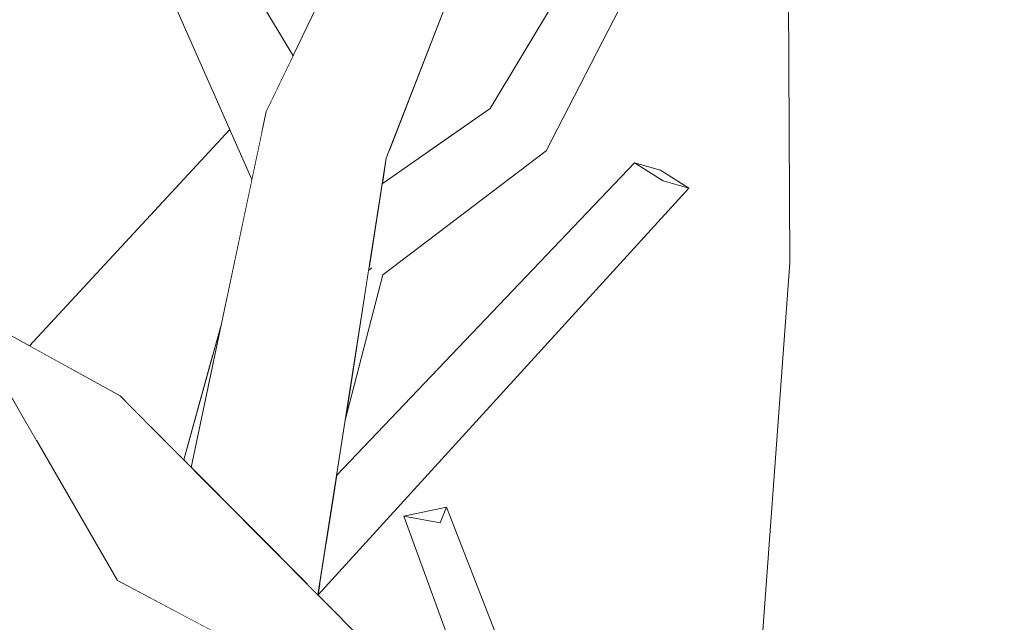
# Model space of a CAD drawing. Extents: x -289599 to -184549, y 66678 to 295474.
# Tile 62 of 256: x -281675 to -281588, y 71612 to 71665. Entities that reach past the tile are written whole.
import ezdxf

# ---------------------------------------------------------------- set-up
doc = ezdxf.new("R2010")
doc.units = 0
doc.header["$MEASUREMENT"] = 0
doc.linetypes.add('Wipeout_Contour', pattern=[1000, 0, -1000])
doc.layers.add('arch drzewa', color=8, linetype='Continuous')
doc.layers.add('arch drzewa_Nr_Pióra__4', color=8, linetype='Continuous', lineweight=9)

msp = doc.modelspace()

# ---------------------------------------------------------------- wipeouts: each hides what was drawn before it
at = {"color": 254, "linetype": 'Wipeout_Contour', "lineweight": 0, "ltscale": 1351731.65000176}
msp.add_wipeout([(-281653.521, 71666.855), (-281656.991, 71664.91), (-281651.869, 71658.767), (-281650.447, 71661.715)], dxfattribs=at).dxf.layer = 'arch drzewa'
at = {"color": 254, "linetype": 'Wipeout_Contour', "lineweight": 0, "ltscale": 1351673.815968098}
msp.add_wipeout([(-281643.791, 71642.834), (-281645.858, 71629.653), (-281642.53, 71642.451), (-281643.782, 71642.841)], dxfattribs=at).dxf.layer = 'arch drzewa'
at = {"color": 254, "linetype": 'Wipeout_Contour', "lineweight": 0, "ltscale": 2702816.545753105}
msp.add_wipeout([(-281585.019, 71641.279), (-281603.116, 71642.204), (-281599.084, 71513.622), (-281599.041, 71513.503), (-281590.053, 71513.503), (-281589.169, 71535.951), (-281593.716, 71578.993), (-281586.774, 71596.724)], dxfattribs=at).dxf.layer = 'arch drzewa'
at = {"color": 254, "linetype": 'Wipeout_Contour', "lineweight": 0, "ltscale": 1013792.92334804}
msp.add_wipeout([(-281659.766, 71627.267), (-281660.414, 71626.472), (-281660.079, 71626.136)], dxfattribs=at).dxf.layer = 'arch drzewa'
at = {"color": 254, "linetype": 'Wipeout_Contour', "lineweight": 0, "ltscale": 1013750.164373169}
msp.add_wipeout([(-281648.232, 71614.517), (-281648.271, 71614.27), (-281648.231, 71614.229)], dxfattribs=at).dxf.layer = 'arch drzewa'

# ---------------------------------------------------------------- next in the draw order: wipeouts: each hides what was drawn before it
at = {"color": 254, "linetype": 'Wipeout_Contour', "lineweight": 0, "ltscale": 1013798.646757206}
msp.add_wipeout([(-281656.991, 71664.91), (-281652.686, 71657.072), (-281651.869, 71658.767)], dxfattribs=at).dxf.layer = 'arch drzewa'
at = {"color": 254, "linetype": 'Wipeout_Contour', "lineweight": 0, "ltscale": 1013735.872314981}
msp.add_wipeout([(-281642.53, 71642.451), (-281628.141, 71653.364), (-281633.064, 71657.102)], dxfattribs=at).dxf.layer = 'arch drzewa'
at = {"color": 254, "linetype": 'Wipeout_Contour', "lineweight": 0, "ltscale": 1351432.447451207}
msp.add_wipeout([(-281603.116, 71642.204), (-281609.037, 71543.456), (-281599.372, 71514.416), (-281599.084, 71513.622)], dxfattribs=at).dxf.layer = 'arch drzewa'
at = {"color": 254, "linetype": 'Wipeout_Contour', "lineweight": 0, "ltscale": 1351726.967568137}
msp.add_wipeout([(-281663.029, 71629.1), (-281660.414, 71626.472), (-281659.766, 71627.267), (-281657.496, 71635.462)], dxfattribs=at).dxf.layer = 'arch drzewa'
at = {"color": 254, "linetype": 'Wipeout_Contour', "lineweight": 0, "ltscale": 1013526.20136596}
msp.add_wipeout([(-281588.611, 71535.384), (-281566.493, 71611.841), (-281578.069, 71618.962)], dxfattribs=at).dxf.layer = 'arch drzewa'

# ---------------------------------------------------------------- next in the draw order: wipeouts: each hides what was drawn before it
at = {"color": 254, "linetype": 'Wipeout_Contour', "lineweight": 0, "ltscale": 1689520.442892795}
msp.add_wipeout([(-281628.141, 71653.364), (-281618.202, 71672.626), (-281620.002, 71672.902), (-281620.741, 71675.826), (-281621.508, 71676.341)], dxfattribs=at).dxf.layer = 'arch drzewa'
at = {"color": 254, "linetype": 'Wipeout_Contour', "lineweight": 0, "ltscale": 1689671.457675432}
msp.add_wipeout([(-281660.787, 71665.998), (-281653.209, 71654.919), (-281652.807, 71656.82), (-281652.686, 71657.072), (-281656.991, 71664.91)], dxfattribs=at).dxf.layer = 'arch drzewa'
at = {"color": 254, "linetype": 'Wipeout_Contour', "lineweight": 0, "ltscale": 2027503.673058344}
msp.add_wipeout([(-281643.782, 71642.841), (-281642.53, 71642.451), (-281633.064, 71657.102), (-281642.595, 71650.461), (-281643.729, 71643.227), (-281643.555, 71643.015)], dxfattribs=at).dxf.layer = 'arch drzewa'
at = {"color": 254, "linetype": 'Wipeout_Contour', "lineweight": 0, "ltscale": 1351489.076602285}
msp.add_wipeout([(-281606.647, 71643.497), (-281610.979, 71549.29), (-281609.037, 71543.456), (-281603.116, 71642.204)], dxfattribs=at).dxf.layer = 'arch drzewa'
at = {"color": 254, "linetype": 'Wipeout_Contour', "lineweight": 0, "ltscale": 1689661.9821448}
msp.add_wipeout([(-281656.294, 71640.32), (-281664.066, 71630.142), (-281663.029, 71629.1), (-281657.496, 71635.462), (-281656.755, 71638.137)], dxfattribs=at).dxf.layer = 'arch drzewa'
at = {"color": 254, "linetype": 'Wipeout_Contour', "lineweight": 0, "ltscale": 1689225.667371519}
msp.add_wipeout([(-281593.716, 71578.993), (-281589.169, 71535.951), (-281589.168, 71535.652), (-281588.611, 71535.384), (-281578.069, 71618.962)], dxfattribs=at).dxf.layer = 'arch drzewa'

# ---------------------------------------------------------------- next in the draw order: wipeouts: each hides what was drawn before it
at = {"color": 254, "linetype": 'Wipeout_Contour', "lineweight": 0, "ltscale": 2365175.642622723}
msp.add_wipeout([(-281605.83, 71739.436), (-281603.116, 71642.204), (-281585.019, 71641.279), (-281587.183, 71653.246), (-281599.07, 71667.183), (-281597.002, 71707.543), (-281599.702, 71722.472)], dxfattribs=at).dxf.layer = 'arch drzewa'
at = {"color": 254, "linetype": 'Wipeout_Contour', "lineweight": 0, "ltscale": 1013723.010961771}
msp.add_wipeout([(-281621.508, 71676.341), (-281633.064, 71657.102), (-281628.141, 71653.364)], dxfattribs=at).dxf.layer = 'arch drzewa'
at = {"color": 254, "linetype": 'Wipeout_Contour', "lineweight": 0, "ltscale": 1013802.936240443}
msp.add_wipeout([(-281653.209, 71654.919), (-281660.787, 71665.998), (-281654.074, 71650.824)], dxfattribs=at).dxf.layer = 'arch drzewa'
at = {"color": 254, "linetype": 'Wipeout_Contour', "lineweight": 0, "ltscale": 1689537.923903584}
msp.add_wipeout([(-281648.232, 71614.517), (-281648.231, 71614.251), (-281615.551, 71650.066), (-281617.834, 71650.723), (-281648.136, 71615.129)], dxfattribs=at).dxf.layer = 'arch drzewa'
at = {"color": 254, "linetype": 'Wipeout_Contour', "lineweight": 0, "ltscale": 1351484.186210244}
msp.add_wipeout([(-281612.523, 71563.971), (-281611.966, 71552.255), (-281610.979, 71549.29), (-281606.647, 71643.497)], dxfattribs=at).dxf.layer = 'arch drzewa'

# ---------------------------------------------------------------- next in the draw order: wipeouts: each hides what was drawn before it
at = {"color": 254, "linetype": 'Wipeout_Contour', "lineweight": 0, "ltscale": 1013689.952861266}
msp.add_wipeout([(-281605.83, 71739.436), (-281606.754, 71741.992), (-281603.116, 71642.204)], dxfattribs=at).dxf.layer = 'arch drzewa'
at = {"color": 254, "linetype": 'Wipeout_Contour', "lineweight": 0, "ltscale": 2703037.481253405}
msp.add_wipeout([(-281596.668, 71714.073), (-281585.345, 71650.816), (-281584.646, 71648.815), (-281586.937, 71709.932), (-281591.956, 71712.068), (-281591.877, 71711.849), (-281592.773, 71711.647), (-281593.111, 71712.559)], dxfattribs=at).dxf.layer = 'arch drzewa'
at = {"color": 254, "linetype": 'Wipeout_Contour', "lineweight": 0, "ltscale": 1013736.020968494}
msp.add_wipeout([(-281626.373, 71668.241), (-281638.588, 71653.253), (-281633.064, 71657.102)], dxfattribs=at).dxf.layer = 'arch drzewa'
at = {"color": 254, "linetype": 'Wipeout_Contour', "lineweight": 0, "ltscale": 2027615.347978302}
msp.add_wipeout([(-281673.673, 71636.178), (-281665.69, 71631.774), (-281664.066, 71630.142), (-281656.294, 71640.32), (-281654.074, 71650.824), (-281656.026, 71655.235)], dxfattribs=at).dxf.layer = 'arch drzewa'
at = {"color": 254, "linetype": 'Wipeout_Contour', "lineweight": 0, "ltscale": 1013728.625634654}
msp.add_wipeout([(-281648.136, 71615.129), (-281617.834, 71650.723), (-281647.584, 71618.648)], dxfattribs=at).dxf.layer = 'arch drzewa'

# ---------------------------------------------------------------- next in the draw order: wipeouts: each hides what was drawn before it
at = {"color": 254, "linetype": 'Wipeout_Contour', "lineweight": 0, "ltscale": 1351574.67250812}
msp.add_wipeout([(-281606.754, 71741.992), (-281607.261, 71743.396), (-281606.647, 71643.497), (-281603.116, 71642.204)], dxfattribs=at).dxf.layer = 'arch drzewa'
at = {"color": 254, "linetype": 'Wipeout_Contour', "lineweight": 0, "ltscale": 1689366.090341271}
msp.add_wipeout([(-281596.668, 71714.073), (-281599.07, 71667.183), (-281587.183, 71653.246), (-281585.694, 71651.816), (-281585.345, 71650.816)], dxfattribs=at).dxf.layer = 'arch drzewa'
at = {"color": 254, "linetype": 'Wipeout_Contour', "lineweight": 0, "ltscale": 1351627.903620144}
msp.add_wipeout([(-281647.584, 71618.648), (-281617.834, 71650.723), (-281620.351, 71652.304), (-281647.325, 71620.301)], dxfattribs=at).dxf.layer = 'arch drzewa'

# ---------------------------------------------------------------- next in the draw order: linework, layer by layer
at = {"layer": 'arch drzewa_Nr_Pióra__4', "linetype": 'Continuous'}
for p, q in [((-281606.647, 71643.497), (-281607.261, 71743.396)), ((-281612.55, 71563.611), (-281606.647, 71643.497))]:
    msp.add_line(p, q, dxfattribs=at)

# ---------------------------------------------------------------- next in the draw order: wipeouts: each hides what was drawn before it
at = {"color": 254, "linetype": 'Wipeout_Contour', "lineweight": 0, "ltscale": 1013732.380382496}
msp.add_wipeout([(-281646.625, 71624.763), (-281647.325, 71620.301), (-281620.351, 71652.304)], dxfattribs=at).dxf.layer = 'arch drzewa'

# ---------------------------------------------------------------- next in the draw order: wipeouts: each hides what was drawn before it
at = {"color": 254, "linetype": 'Wipeout_Contour', "lineweight": 0, "ltscale": 2365392.830004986}
msp.add_wipeout([(-281642.243, 71652.702), (-281642.595, 71650.461), (-281638.588, 71653.253), (-281626.373, 71668.241), (-281621.508, 71676.341), (-281621.306, 71677.073), (-281642.033, 71653.241)], dxfattribs=at).dxf.layer = 'arch drzewa'
at = {"color": 254, "linetype": 'Wipeout_Contour', "lineweight": 0, "ltscale": 1351583.085602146}
msp.add_wipeout([(-281618.067, 71651.646), (-281620.351, 71652.304), (-281617.834, 71650.723), (-281615.551, 71650.066)], dxfattribs=at).dxf.layer = 'arch drzewa'
at = {"color": 254, "linetype": 'Wipeout_Contour', "lineweight": 0, "ltscale": 1013756.415110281}
msp.add_wipeout([(-281643.729, 71643.227), (-281643.791, 71642.834), (-281643.555, 71643.015)], dxfattribs=at).dxf.layer = 'arch drzewa'
at = {"color": 254, "linetype": 'Wipeout_Contour', "lineweight": 0, "ltscale": 1013698.967194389}
msp.add_wipeout([(-281622.291, 71584.388), (-281636.909, 71621.981), (-281637.473, 71620.607)], dxfattribs=at).dxf.layer = 'arch drzewa'

# ---------------------------------------------------------------- next in the draw order: linework, layer by layer
at = {"layer": 'arch drzewa_Nr_Pióra__4', "linetype": 'Continuous'}
for p, q in [((-281617.834, 71650.723), (-281620.351, 71652.304)), ((-281620.351, 71652.304), (-281618.067, 71651.646)), ((-281618.067, 71651.646), (-281615.551, 71650.066)), ((-281615.551, 71650.066), (-281617.834, 71650.723))]:
    msp.add_line(p, q, dxfattribs=at)

# ---------------------------------------------------------------- next in the draw order: wipeouts: each hides what was drawn before it
at = {"color": 254, "linetype": 'Wipeout_Contour', "lineweight": 0, "ltscale": 1351647.369183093}
msp.add_wipeout([(-281642.033, 71653.241), (-281621.306, 71677.073), (-281617.411, 71691.242), (-281637.447, 71665.002)], dxfattribs=at).dxf.layer = 'arch drzewa'
at = {"color": 254, "linetype": 'Wipeout_Contour', "lineweight": 0, "ltscale": 1013675.418277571}
msp.add_wipeout([(-281637.473, 71620.607), (-281621.712, 71581.538), (-281622.291, 71584.388)], dxfattribs=at).dxf.layer = 'arch drzewa'

# ---------------------------------------------------------------- next in the draw order: linework, layer by layer
at = {"layer": 'arch drzewa_Nr_Pióra__4', "linetype": 'Continuous'}
msp.add_line((-281628.141, 71653.364), (-281618.202, 71672.626), dxfattribs=at)

# ---------------------------------------------------------------- next in the draw order: wipeouts: each hides what was drawn before it
at = {"color": 254, "linetype": 'Wipeout_Contour', "lineweight": 0, "ltscale": 1351684.748203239}
msp.add_wipeout([(-281652.807, 71656.82), (-281649.141, 71615.144), (-281648.271, 71614.27), (-281642.243, 71652.702)], dxfattribs=at).dxf.layer = 'arch drzewa'
at = {"color": 254, "linetype": 'Wipeout_Contour', "lineweight": 0, "ltscale": 1013701.339292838}
msp.add_wipeout([(-281621.712, 71581.538), (-281637.473, 71620.607), (-281640.668, 71621.187)], dxfattribs=at).dxf.layer = 'arch drzewa'

# ---------------------------------------------------------------- next in the draw order: linework, layer by layer
at = {"layer": 'arch drzewa_Nr_Pióra__4', "linetype": 'Continuous'}
msp.add_line((-281643.512, 71643.047), (-281643.791, 71642.834), dxfattribs=at)

# ---------------------------------------------------------------- next in the draw order: wipeouts: each hides what was drawn before it
at = {"color": 254, "linetype": 'Wipeout_Contour', "lineweight": 0, "ltscale": 1013759.716935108}
msp.add_wipeout([(-281642.243, 71652.702), (-281631.072, 71681.351), (-281639.557, 71684.308)], dxfattribs=at).dxf.layer = 'arch drzewa'
at = {"color": 254, "linetype": 'Wipeout_Contour', "lineweight": 0, "ltscale": 1013778.79322587}
msp.add_wipeout([(-281652.807, 71656.82), (-281659.429, 71625.482), (-281649.141, 71615.144)], dxfattribs=at).dxf.layer = 'arch drzewa'
at = {"color": 254, "linetype": 'Wipeout_Contour', "lineweight": 0, "ltscale": 1013682.306513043}
msp.add_wipeout([(-281640.668, 71621.187), (-281626.678, 71582.72), (-281621.712, 71581.538)], dxfattribs=at).dxf.layer = 'arch drzewa'

# ---------------------------------------------------------------- next in the draw order: linework, layer by layer
at = {"layer": 'arch drzewa_Nr_Pióra__4', "linetype": 'Continuous'}
for p, q in [((-281633.064, 71657.102), (-281621.508, 71676.341)), ((-281654.074, 71650.824), (-281660.787, 71665.998))]:
    msp.add_line(p, q, dxfattribs=at)

# ---------------------------------------------------------------- next in the draw order: wipeouts: each hides what was drawn before it
at = {"color": 254, "linetype": 'Wipeout_Contour', "lineweight": 0, "ltscale": 1013775.460340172}
msp.add_wipeout([(-281639.557, 71684.308), (-281652.807, 71656.82), (-281642.243, 71652.702)], dxfattribs=at).dxf.layer = 'arch drzewa'
at = {"color": 254, "linetype": 'Wipeout_Contour', "lineweight": 0, "ltscale": 1013790.982158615}
msp.add_wipeout([(-281656.755, 71638.137), (-281660.079, 71626.136), (-281659.429, 71625.482)], dxfattribs=at).dxf.layer = 'arch drzewa'
at = {"color": 254, "linetype": 'Wipeout_Contour', "lineweight": 0, "ltscale": 1013726.110966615}
msp.add_wipeout([(-281636.909, 71621.981), (-281640.668, 71621.187), (-281637.473, 71620.607)], dxfattribs=at).dxf.layer = 'arch drzewa'

# ---------------------------------------------------------------- next in the draw order: linework, layer by layer
at = {"layer": 'arch drzewa_Nr_Pióra__4', "linetype": 'Continuous'}
for p, q in [((-281652.807, 71656.82), (-281639.557, 71684.308)), ((-281642.243, 71652.702), (-281631.072, 71681.351)), ((-281650.447, 71661.715), (-281653.521, 71666.855)), ((-281642.595, 71650.461), (-281633.064, 71657.102)), ((-281642.53, 71642.451), (-281628.141, 71653.364))]:
    msp.add_line(p, q, dxfattribs=at)

# ---------------------------------------------------------------- next in the draw order: wipeouts: each hides what was drawn before it
at = {"color": 254, "linetype": 'Wipeout_Contour', "lineweight": 0, "ltscale": 2027529.60368497}
msp.add_wipeout([(-281665.69, 71631.774), (-281673.074, 71627.876), (-281666.352, 71616.243), (-281652.454, 71608.382), (-281632.093, 71597.61), (-281632.325, 71598.246)], dxfattribs=at).dxf.layer = 'arch drzewa'

# ---------------------------------------------------------------- next in the draw order: linework, layer by layer
at = {"layer": 'arch drzewa_Nr_Pióra__4', "linetype": 'Continuous'}
for p, q in [((-281659.429, 71625.482), (-281652.807, 71656.82)), ((-281646.625, 71624.763), (-281620.351, 71652.304)), ((-281645.858, 71629.653), (-281642.53, 71642.451)), ((-281660.079, 71626.136), (-281656.755, 71638.137)), ((-281640.668, 71621.187), (-281636.909, 71621.981)), ((-281636.909, 71621.981), (-281637.473, 71620.607)), ((-281637.473, 71620.607), (-281640.668, 71621.187))]:
    msp.add_line(p, q, dxfattribs=at)

# ---------------------------------------------------------------- next in the draw order: wipeouts: each hides what was drawn before it
at = {"color": 254, "linetype": 'Wipeout_Contour', "lineweight": 0, "ltscale": 1013841.917950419}
msp.add_wipeout([(-281679.836, 71639.578), (-281678.523, 71637.305), (-281665.69, 71631.774)], dxfattribs=at).dxf.layer = 'arch drzewa'
at = {"color": 254, "linetype": 'Wipeout_Contour', "lineweight": 0, "ltscale": 1013787.641994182}
msp.add_wipeout([(-281666.352, 71616.243), (-281665.929, 71615.51), (-281652.454, 71608.382)], dxfattribs=at).dxf.layer = 'arch drzewa'

# ---------------------------------------------------------------- next in the draw order: wipeouts: each hides what was drawn before it
at = {"color": 254, "linetype": 'Wipeout_Contour', "lineweight": 0, "ltscale": 1013832.858375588}
msp.add_wipeout([(-281678.523, 71637.305), (-281673.074, 71627.876), (-281665.69, 71631.774)], dxfattribs=at).dxf.layer = 'arch drzewa'
at = {"color": 254, "linetype": 'Wipeout_Contour', "lineweight": 0, "ltscale": 1351668.908899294}
msp.add_wipeout([(-281665.929, 71615.51), (-281675.654, 71605.979), (-281631.785, 71596.763), (-281632.093, 71597.61)], dxfattribs=at).dxf.layer = 'arch drzewa'

# ---------------------------------------------------------------- next in the draw order: linework, layer by layer
at = {"layer": 'arch drzewa_Nr_Pióra__4', "linetype": 'Continuous'}
for p, q in [((-281648.271, 71614.27), (-281642.243, 71652.702)), ((-281648.231, 71614.251), (-281615.551, 71650.066)), ((-281622.291, 71584.388), (-281636.909, 71621.981)), ((-281626.678, 71582.72), (-281640.668, 71621.187)), ((-281648.231, 71614.229), (-281648.232, 71614.517))]:
    msp.add_line(p, q, dxfattribs=at)

# ---------------------------------------------------------------- next in the draw order: wipeouts: each hides what was drawn before it
at = {"color": 254, "linetype": 'Wipeout_Contour', "lineweight": 0, "ltscale": 1013850.811050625}
msp.add_wipeout([(-281665.929, 71615.51), (-281680.368, 71640.499), (-281690.413, 71636.598)], dxfattribs=at).dxf.layer = 'arch drzewa'

# ---------------------------------------------------------------- next in the draw order: wipeouts: each hides what was drawn before it
at = {"color": 254, "linetype": 'Wipeout_Contour', "lineweight": 0, "ltscale": 1013838.210157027}
msp.add_wipeout([(-281690.413, 71636.598), (-281675.654, 71605.979), (-281665.929, 71615.51)], dxfattribs=at).dxf.layer = 'arch drzewa'

# ---------------------------------------------------------------- next in the draw order: linework, layer by layer
at = {"layer": 'arch drzewa_Nr_Pióra__4', "linetype": 'Continuous'}
for p, q in [((-281673.673, 71636.178), (-281656.026, 71655.235)), ((-281665.929, 71615.51), (-281680.368, 71640.499)), ((-281665.69, 71631.774), (-281679.836, 71639.578)), ((-281632.325, 71598.246), (-281665.69, 71631.774)), ((-281632.093, 71597.61), (-281665.929, 71615.51))]:
    msp.add_line(p, q, dxfattribs=at)

doc.saveas('drawing.dxf')
